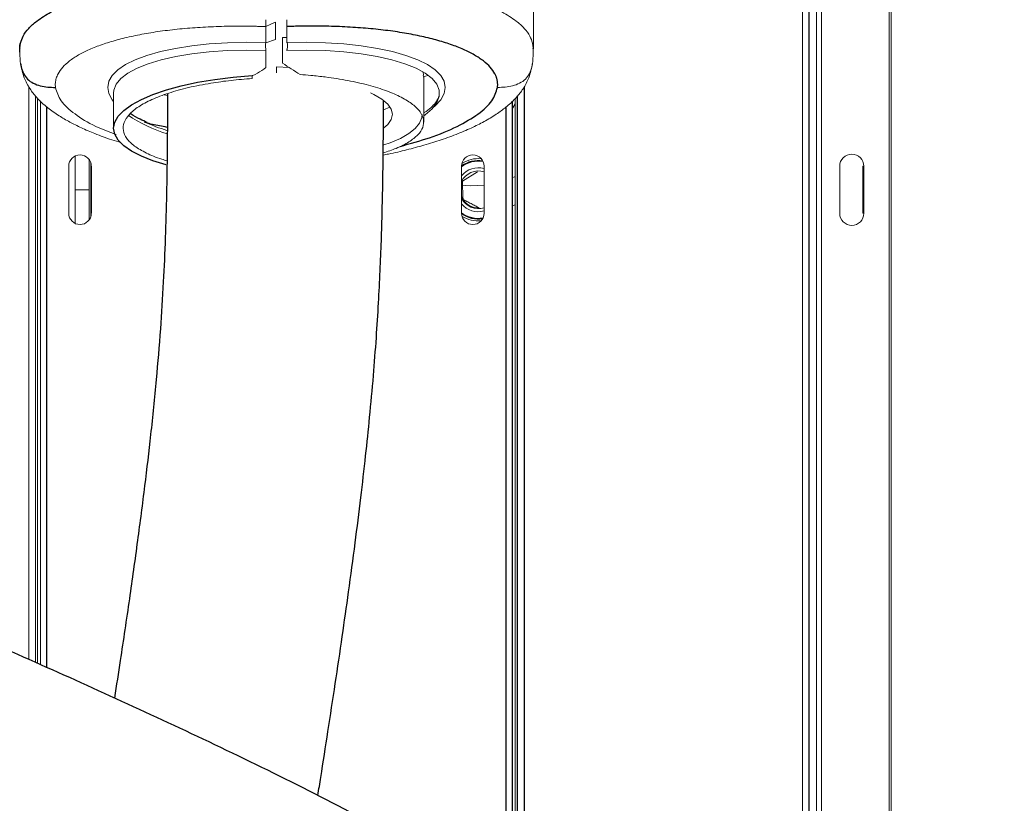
# Paper-space layout '_Bottom' of a CAD drawing. Header units: millimetres. Extents: x -1506 to 1507, y -634 to 605.
# Tile 23 of 33: x 1252 to 1409, y -98 to 27. Entities that reach past the tile are written whole.
import ezdxf

# ---------------------------------------------------------------- set-up
doc = ezdxf.new("R2010")
doc.units = ezdxf.units.MM

psp = doc.layouts.new('_Bottom')

# ---------------------------------------------------------------- linework, layer by layer
at = {"color": 144, "linetype": 'Continuous', "lineweight": 18}
for p, q in [((1376.66, -105), (1376.66, 105)), ((1378.89, -105), (1378.89, 105)), ((1379.66, 105), (1379.66, -105)), ((1390.49, -105), (1390.49, 105)), ((1390.82, 105), (1390.82, -105)), ((1333.68, 22.47), (1333.68, 63.07)), ((1292.54, 23.99), (1292.54, 26.75)), ((1291, 26.03), (1291.68, 26.38)), ((1291, 26.03), (1291, 23.5)), ((1291.68, 26.38), (1291.99, 26.54)), ((1294.35, 26.03), (1294.35, 23.5)), ((1290.99, 23.46), (1292.54, 23.99)), ((1293.64, 24.3), (1294.35, 24.31)), ((1293.64, 20.18), (1293.64, 24.3)), ((1291, 19.66), (1291, 22.24)), ((1333.64, 23.33), (1333.64, 21.93)), ((1292.68, 18.65), (1292.68, 19.61)), ((1292.68, 19.61), (1294.74, 19.49)), ((1288.77, 17.75), (1288.77, 18.22)), ((1316.83, 18.25), (1316.09, 18.03)), ((1316.18, 10.8), (1316.18, 18.12)), ((1253.12, -74.92), (1253.12, 16.5)), ((1254.18, 15.01), (1254.18, -75.39)), ((1254.53, -75.54), (1254.53, 14.61)), ((1255, -75.76), (1255, 14.17)), ((1266.68, 15.39), (1266.68, 9.82)), ((1274.72, 15.13), (1275.28, 15.06)), ((1330.8, 14.57), (1330.8, -114.02)), ((1310.78, 13.2), (1309.76, 12.77)), ((1260.51, 5.36), (1260.51, -5.36)), ((1262.75, 4.84), (1262.75, -4.84)), ((1259.51, 3.75), (1259.51, -3.75)), ((1263.02, 4.34), (1263.02, -4.34)), ((1263.12, -3.75), (1263.12, 3.75)), ((1322.21, 3.75), (1322.21, -3.75)), ((1325.81, -3.75), (1325.81, 3.75)), ((1382.59, -3.75), (1382.59, 3.75)), ((1386.27, 3.75), (1386.27, -3.75)), ((1386.46, 3.75), (1386.27, 3.75)), ((1386.46, 3.75), (1386.46, -3.75)), ((1322.35, 1.35), (1324.79, 2.88)), ((1330.8, 2.14), (1330.32, 1.93)), ((1262.75, 0), (1260.51, 0)), ((1322.21, 1.04), (1322.35, 1.35)), ((1330.8, -2.39), (1330.32, -2.55)), ((1386.46, -3.75), (1386.27, -3.75))]:
    psp.add_line(p, q, dxfattribs=at)
at = {"color": 7, "linetype": 'Continuous', "lineweight": 25}
for p, q in [((1377.64, 105), (1377.64, -105)), ((1251.71, 21.93), (1251.71, 22.88)), ((1332.2, 16.44), (1332.2, -114.88)), ((1331.15, -114.23), (1331.15, 14.97)), ((1255.98, 13.26), (1255.98, -76.2)), ((1329.35, -113.13), (1329.35, 13.22)), ((1330.32, 14.12), (1330.32, -113.73))]:
    psp.add_line(p, q, dxfattribs=at)
at = {"color": 144, "linetype": 'Continuous', "lineweight": 18, "flags": 128}
for points in [[(1266.68, 14.08), (1266.45, 14.37), (1265.91, 15.36), (1265.73, 16.34), (1265.91, 17.31), (1266.45, 18.24), (1267.35, 19.14), (1268.58, 19.97), (1270.14, 20.74), (1272, 21.43), (1274.14, 22.04), (1276.53, 22.55), (1279.14, 22.96), (1281.93, 23.27), (1284.86, 23.46), (1287.9, 23.54), (1291, 23.5)], [(1291, 22.24), (1287.9, 22.28), (1284.86, 22.2), (1281.93, 22), (1279.17, 21.69), (1276.59, 21.26), (1274.25, 20.73), (1272.18, 20.11), (1270.41, 19.39), (1268.96, 18.6), (1267.85, 17.74), (1267.1, 16.83), (1266.72, 15.88), (1266.68, 15.39)], [(1294.35, 23.5), (1297.45, 23.54), (1300.49, 23.46), (1303.43, 23.27), (1306.22, 22.96), (1308.82, 22.55), (1311.21, 22.04), (1313.35, 21.43), (1315.22, 20.74), (1316.77, 19.97), (1318.01, 19.14), (1318.9, 18.24), (1319.44, 17.31), (1319.62, 16.34), (1319.44, 15.36), (1318.9, 14.37), (1318.01, 13.39), (1317.64, 13.07)], [(1316.18, 11.79), (1316.4, 11.95), (1317.51, 12.92), (1318.25, 13.91), (1318.63, 14.9), (1318.63, 15.88), (1318.25, 16.83), (1317.51, 17.74), (1316.4, 18.6), (1314.95, 19.39), (1313.17, 20.11), (1311.1, 20.73), (1308.76, 21.26), (1306.19, 21.69), (1303.42, 22), (1300.49, 22.2), (1297.46, 22.28), (1294.35, 22.24)], [(1307.66, 15.49), (1308.24, 15.21), (1309.5, 14.47), (1310.43, 13.68), (1310.99, 12.86), (1311.18, 12.04), (1310.99, 11.22), (1310.43, 10.42), (1309.82, 9.89)], [(1330.8, 13.69), (1330.43, 13.09), (1330.32, 12.94)], [(1315.93, 12.02), (1315.88, 11.51), (1315.53, 10.63), (1314.84, 9.78), (1313.81, 8.96), (1312.46, 8.2), (1310.81, 7.5), (1309.82, 7.15)], [(1325.81, 0.75), (1323.58, 0.63), (1322.21, 0.71)], [(1322.46, -1.54), (1322.28, -1.2), (1322.21, -1.04)]]:
    psp.add_lwpolyline(points, dxfattribs=at)
at = {"color": 7, "linetype": 'Continuous', "lineweight": 25, "flags": 128}
psp.add_lwpolyline([(1275.07, 3.98), (1272.96, 4.63), (1271.1, 5.36), (1269.53, 6.16), (1268.3, 7.02), (1267.4, 7.93), (1266.86, 8.86), (1266.68, 9.82), (1266.86, 10.78), (1267.4, 11.74), (1268.3, 12.67), (1269.53, 13.57), (1271.1, 14.42), (1272.96, 15.22), (1275.1, 15.94), (1277.48, 16.59), (1280.08, 17.15), (1282.85, 17.61), (1285.76, 17.97), (1288.77, 18.22)], dxfattribs=at)
at = {"color": 144, "linetype": 'Continuous', "lineweight": 18}
for centre, radius, start, end in [((1291.07, 29.87), 3.45, 285.3507, 295.2333), ((1359.7, -94.19), 132.78, 121.3269, 122.0323), ((1282.23, 31.51), 23.65, 235.9465, 252.7094), ((1285.56, 42.71), 34.83, 246.529, 252.6708), ((1261.31, 3.75), 1.8, 360, 180), ((1324.01, 3.75), 1.8, 0, 180), ((1324.9, 0), 4.97, 84.7386, 121.9408), ((1384.52, 3.75), 1.93, 0, 180), ((1324.9, 0), 4.56, 80.5122, 126.1883), ((1324.9, 0), 3.5, 74.8763, 140.2659), ((1324.9, 0), 3, 72.2787, 153.7911), ((1324.9, 0), 3, 206.2089, 287.7213), ((1324.9, 0), 2.89, 212.1242, 272.1242), ((1324.9, 0), 3.5, 219.7341, 285.1237), ((1261.31, -3.75), 1.8, 180, 360), ((1324.9, 0), 4.56, 233.8117, 279.4878), ((1324.01, -3.75), 1.8, 180, 0), ((1324.9, 0), 4.97, 238.0592, 275.2614), ((1384.52, -3.75), 1.93, 180, 0)]:
    psp.add_arc(centre, radius, start, end, dxfattribs=at)
at = {"color": 7, "linetype": 'Continuous', "lineweight": 25}
for start, end in [(81.1299, 125.5495), (234.4505, 278.8701)]:
    psp.add_arc((1324.9, 0), 4.63, start, end, dxfattribs=at)
for points, knots in [([(1251.81, 23.41), (1251.93, 23.78), (1252.17, 24.58), (1253.06, 25.76), (1254.49, 27.05), (1256.61, 28.38), (1259.53, 29.68), (1262.71, 30.71), (1265.97, 31.53), (1268.65, 32.06), (1270.95, 32.43), (1272.76, 32.69), (1274.65, 32.91), (1277.06, 33.15), (1280.14, 33.38), (1283.74, 33.53), (1287.4, 33.58), (1289.78, 33.53), (1291, 33.5)], [0, 0, 0, 0, 0.0618144, 0.1319569, 0.201534, 0.2933963, 0.3842605, 0.4741299, 0.5410445, 0.6094972, 0.6443118, 0.6795116, 0.7150967, 0.7510673, 0.8131786, 0.8800437, 0.9384234, 1, 1, 1, 1]), ([(1327.96, 16.31), (1327.97, 16.38), (1327.98, 16.5), (1327.99, 16.69), (1327.99, 16.87), (1327.98, 17.05), (1327.96, 17.24), (1327.93, 17.42), (1327.89, 17.6), (1327.84, 17.78), (1327.78, 17.97), (1327.71, 18.15), (1327.63, 18.33), (1327.4, 18.8), (1326.86, 19.56), (1325.76, 20.56), (1324.33, 21.51), (1322.58, 22.39), (1320.53, 23.19), (1318.18, 23.91), (1315.58, 24.54), (1312.76, 25.07), (1309.73, 25.5), (1306.52, 25.81), (1303.18, 26.02), (1300.52, 26.1), (1298.64, 26.11), (1297.57, 26.1), (1296.5, 26.09), (1295.43, 26.07), (1294.71, 26.04), (1294.35, 26.03)], [0, 0, 0, 0, 0.010757, 0.021499, 0.032229, 0.042951, 0.053666, 0.064379, 0.075091, 0.085808, 0.096531, 0.107263, 0.118008, 0.128768, 0.193337, 0.257895, 0.322127, 0.386298, 0.450917, 0.515379, 0.579727, 0.64409, 0.708439, 0.772787, 0.837323, 0.901916, 0.921581, 0.941204, 0.960802, 0.980395, 1, 1, 1, 1]), ([(1251.73, 22.52), (1251.71, 22.77), (1251.68, 23.06), (1251.79, 23.35), (1251.81, 23.41)], [0, 0, 0, 0, 0.815114, 1, 1, 1, 1]), ([(1251.87, 20.11), (1251.87, 19.94), (1251.9, 19.4), (1252.25, 18.54), (1252.89, 17.61), (1253.85, 16.95), (1255.35, 16.41), (1256.58, 16.35), (1257.39, 16.31)], [0, 0, 0, 0, 0.067485, 0.224526, 0.374289, 0.524062, 0.681122, 1, 1, 1, 1]), ([(1312.41, 6.92), (1314.01, 7.37), (1317.45, 8.31), (1321.66, 10.08), (1325.03, 12.07), (1327.3, 14.18), (1327.74, 15.6), (1327.96, 16.31)], [0, 0, 0, 0, 0.180822, 0.386215, 0.59033, 0.795403, 1, 1, 1, 1]), ([(1275.28, 15.35), (1275.28, 14.64), (1275.27, 11.51), (1275.23, 6.15), (1275.13, -0.8), (1274.93, -7.76), (1274.61, -14.93), (1274.14, -22.46), (1273.47, -30.57), (1272.62, -38.89), (1271.61, -47.44), (1270.47, -56.18), (1269.17, -65.47), (1267.93, -73.84), (1267.12, -79.08), (1266.81, -81.08)], [0, 0, 0, 0, 0.019031, 0.083883, 0.149341, 0.217524, 0.288831, 0.365994, 0.450516, 0.54385, 0.631113, 0.725429, 0.826502, 0.934035, 1, 1, 1, 1]), ([(1299.28, -96.62), (1299.44, -95.66), (1299.98, -92.27), (1300.91, -86.33), (1302.06, -78.83), (1303.16, -71.41), (1304.22, -63.93), (1305.22, -56.55), (1306.13, -49.31), (1306.9, -42.63), (1307.58, -36.14), (1308.15, -29.87), (1308.62, -23.79), (1308.97, -18.22), (1309.23, -13.06), (1309.42, -8.16), (1309.57, -3.18), (1309.67, 2.04), (1309.73, 7.58), (1309.76, 11.62), (1309.77, 13.85), (1309.77, 14.13)], [0, 0, 0, 0, 0.027737, 0.097806, 0.170237, 0.241595, 0.308433, 0.381581, 0.448862, 0.510516, 0.566785, 0.627361, 0.681872, 0.731163, 0.775959, 0.81735, 0.858048, 0.902884, 0.947828, 0.993331, 1, 1, 1, 1]), ([(1272.05, 10.73), (1271.67, 10.9), (1270.71, 11.33), (1269.81, 11.81), (1269.39, 12.11), (1269.34, 12.15)], [0, 0, 0, 0, 0.373886, 0.928888, 1, 1, 1, 1]), ([(1275.25, 9.95), (1275.13, 9.97), (1274.21, 10.14), (1273, 10.39), (1271.94, 10.64), (1271.62, 10.71)], [0, 0, 0, 0, 0.098151, 0.726217, 1, 1, 1, 1]), ([(1261.03, -116.4), (1260.88, -117.31), (1260.43, -119.94), (1259.72, -124.07), (1258.94, -128.58), (1258.26, -132.5), (1257.62, -136.15), (1256.89, -140.37), (1255.97, -145.59), (1254.84, -151.98), (1253.63, -158.78), (1252.35, -165.94), (1251.01, -173.41), (1249.54, -181.53), (1247.96, -190.32), (1246.27, -199.65), (1244.55, -209.18), (1242.85, -218.56), (1241.09, -228.3), (1239.29, -238.28), (1237.47, -248.41), (1235.77, -257.88), (1234.21, -266.66), (1232.88, -274.15), (1231.76, -280.46), (1230.86, -285.63), (1230.04, -290.25), (1229.35, -294.25), (1228.77, -297.58), (1228.27, -300.44), (1227.78, -303.24), (1227.24, -306.42), (1226.58, -310.25), (1225.81, -314.73), (1224.93, -319.88), (1223.95, -325.67), (1222.87, -332.1), (1221.73, -338.92), (1220.58, -345.88), (1219.1, -354.91), (1217.35, -365.8), (1215.29, -378.93), (1213.29, -392.02), (1211.37, -405), (1209.59, -417.43), (1208.2, -427.57), (1207.13, -435.65), (1206.34, -441.77), (1205.58, -447.82), (1204.85, -453.8), (1204.16, -459.62), (1203.59, -464.58), (1203.14, -468.6), (1202.81, -471.66), (1202.52, -474.4), (1202.27, -476.8), (1202.04, -478.98), (1201.82, -481.18), (1201.58, -483.65), (1201.3, -486.56), (1200.98, -489.94), (1200.63, -493.78), (1200.28, -497.95), (1199.92, -502.31), (1199.58, -506.73), (1199.05, -514.17), (1198.44, -524.54), (1198.03, -534.85), (1197.86, -542.41), (1197.81, -547.22), (1197.8, -551.61), (1197.84, -555.05), (1197.89, -557.65), (1197.93, -559.56), (1197.98, -561.24), (1198.03, -562.71), (1198.08, -563.98), (1198.13, -565.06), (1198.18, -566.1), (1198.24, -567.34), (1198.33, -568.95), (1198.46, -570.96), (1198.62, -573.25), (1198.82, -575.69), (1199.06, -578.18), (1199.37, -581.14), (1199.79, -584.51), (1200.33, -588.13), (1200.91, -591.48), (1201.53, -594.61), (1202.21, -597.63), (1202.97, -600.56), (1203.65, -602.86), (1204.17, -604.5), (1204.52, -605.52), (1204.85, -606.45), (1205.19, -607.37), (1205.59, -608.43), (1206.1, -609.68), (1206.72, -611.13), (1207.43, -612.64), (1208.16, -614.1), (1208.85, -615.37), (1209.88, -617.14), (1211.46, -619.6), (1213.81, -622.65), (1216.58, -625.54), (1219.57, -628.02), (1222.76, -630.12), (1226.3, -631.88), (1229.59, -633.02), (1232.61, -633.72), (1235.18, -634.1), (1238.04, -634.28), (1240.81, -634.22), (1243.6, -633.94), (1245.89, -633.54), (1247.81, -633.1), (1249.23, -632.71), (1250.48, -632.33), (1251.56, -631.97), (1252.56, -631.6), (1253.6, -631.2), (1254.85, -630.69), (1256.37, -630.01), (1258.07, -629.19), (1259.81, -628.27), (1261.5, -627.31), (1263.75, -625.96), (1266.49, -624.16), (1269.64, -621.88), (1272.61, -619.56), (1275.69, -616.99), (1278.88, -614.16), (1282.2, -611.04), (1285.46, -607.82), (1288.53, -604.65), (1291.57, -601.38), (1294.74, -597.87), (1298.37, -593.71), (1302.06, -589.35), (1305.72, -584.88), (1309.28, -580.43), (1312.95, -575.73), (1316.52, -571.06), (1319.78, -566.7), (1322.67, -562.78), (1325.12, -559.4), (1327.14, -556.58), (1328.77, -554.3), (1330.12, -552.38), (1331.34, -550.64), (1332.57, -548.87), (1334.49, -546.1), (1337.21, -542.14), (1340.77, -536.87), (1344.62, -531.07), (1348.68, -524.85), (1352.92, -518.22), (1358.24, -509.75), (1364.69, -499.22), (1372.27, -486.4), (1379.46, -473.76), (1386.29, -461.28), (1392.78, -448.94), (1399.52, -435.52), (1406.3, -421.19), (1413.01, -405.88), (1419.38, -389.92), (1424.01, -376.84), (1427.18, -366.96), (1429.13, -360.48), (1430.96, -353.94), (1432.67, -347.37), (1434.19, -340.93), (1435.5, -334.86), (1436.65, -328.91), (1437.63, -323.23), (1438.43, -317.94), (1439, -313.6), (1439.42, -310), (1439.72, -307.08), (1439.96, -304.43), (1440.18, -301.76), (1440.4, -298.6), (1440.6, -294.91), (1440.77, -290.25), (1440.84, -284.52), (1440.72, -277.66), (1440.31, -270.08), (1439.53, -261.82), (1438.28, -253.05), (1436.55, -244.15), (1434.18, -234.63), (1431.12, -224.86), (1427.29, -214.95), (1423.09, -205.8), (1418.6, -197.37), (1413.92, -189.62), (1409.11, -182.49), (1404.25, -175.95), (1398.88, -169.33), (1392.85, -162.53), (1385.88, -155.4), (1378.41, -148.41), (1370.18, -141.45), (1362.07, -134.98), (1352.3, -127.79), (1340.84, -120.07), (1327.52, -111.89), (1313.41, -103.93), (1298.71, -96.24), (1283.77, -88.92), (1268.83, -81.95), (1254, -75.28), (1239.3, -68.82), (1226.01, -63.03), (1214.12, -57.82), (1203.55, -53.12), (1193.21, -48.41), (1183.11, -43.65), (1173.32, -38.84), (1165.93, -34.99), (1160.66, -32.12), (1158.36, -30.85), (1157.25, -30.22), (1157.23, -30.2)], [0, 0, 0, 0, 0.001859, 0.005375, 0.008468, 0.011118, 0.013431, 0.015984, 0.019813, 0.024213, 0.029208, 0.03395, 0.039157, 0.044842, 0.051021, 0.057711, 0.064637, 0.071351, 0.077832, 0.085624, 0.092994, 0.099918, 0.106376, 0.11235, 0.116536, 0.120421, 0.123882, 0.126875, 0.129397, 0.131442, 0.133344, 0.135745, 0.138649, 0.142061, 0.145984, 0.150422, 0.15538, 0.160802, 0.166245, 0.171617, 0.181954, 0.191993, 0.203022, 0.213634, 0.223862, 0.233986, 0.239266, 0.244528, 0.249771, 0.254994, 0.260197, 0.265192, 0.268245, 0.271011, 0.27349, 0.275682, 0.277589, 0.279475, 0.281735, 0.284374, 0.287542, 0.291122, 0.295111, 0.299306, 0.303549, 0.307837, 0.32097, 0.334484, 0.33989, 0.345306, 0.35025, 0.354593, 0.357046, 0.359259, 0.361235, 0.362973, 0.364475, 0.365743, 0.366816, 0.368197, 0.370139, 0.372584, 0.375484, 0.378521, 0.381636, 0.384826, 0.389853, 0.394798, 0.399388, 0.403657, 0.407912, 0.41223, 0.41636, 0.418078, 0.419644, 0.421058, 0.422355, 0.423938, 0.42592, 0.428151, 0.43071, 0.433128, 0.435221, 0.436989, 0.441931, 0.447568, 0.453077, 0.458097, 0.462835, 0.46769, 0.472904, 0.475772, 0.47873, 0.481802, 0.485128, 0.488733, 0.492591, 0.494787, 0.496734, 0.498434, 0.499888, 0.501106, 0.502456, 0.504116, 0.506301, 0.508771, 0.511191, 0.513527, 0.515781, 0.520517, 0.524854, 0.528916, 0.532781, 0.537419, 0.541774, 0.546031, 0.550226, 0.553723, 0.557739, 0.56228, 0.567351, 0.571375, 0.575683, 0.580245, 0.584537, 0.588376, 0.59176, 0.594685, 0.596961, 0.59885, 0.60035, 0.601675, 0.603113, 0.604667, 0.608375, 0.61258, 0.617062, 0.621773, 0.626708, 0.631861, 0.64038, 0.64938, 0.65881, 0.666364, 0.674549, 0.683327, 0.692594, 0.702225, 0.712122, 0.722209, 0.726063, 0.72993, 0.733806, 0.737688, 0.74155, 0.7451, 0.748263, 0.751873, 0.754884, 0.757325, 0.759266, 0.760998, 0.762262, 0.763729, 0.7655, 0.767566, 0.769916, 0.773306, 0.777113, 0.78131, 0.785868, 0.790762, 0.7958, 0.800594, 0.806583, 0.812195, 0.817465, 0.822423, 0.827094, 0.831496, 0.835646, 0.839556, 0.844462, 0.849407, 0.854484, 0.8597, 0.865044, 0.870543, 0.878194, 0.886161, 0.894462, 0.903098, 0.911886, 0.920631, 0.929505, 0.93853, 0.947731, 0.95484, 0.962087, 0.969492, 0.977126, 0.985088, 0.993416, 0.996643, 0.99993, 1, 1, 1, 1]), ([(1157.23, -69.3), (1158.4, -69.89), (1161.61, -71.53), (1167.05, -74.18), (1173.46, -77.24), (1179.9, -80.24), (1186.36, -83.19), (1192.86, -86.11), (1199.57, -89.09), (1206.79, -92.26), (1214.71, -95.72), (1223.37, -99.5), (1232.76, -103.61), (1242.84, -108.08), (1253.78, -113.01), (1265.55, -118.46), (1278.01, -124.48), (1290.54, -130.86), (1302.68, -137.44), (1314.06, -144.05), (1324.55, -150.64), (1334.16, -157.17), (1342.93, -163.64), (1350.94, -170.1), (1357.62, -176.13), (1363.93, -182.23), (1369.73, -188.4), (1375.02, -194.59), (1379.93, -200.99), (1384.53, -207.68), (1388.94, -214.98), (1392.78, -222.36), (1396.07, -229.79), (1398.85, -237.21), (1401.3, -245.2), (1403.34, -253.72), (1404.81, -262.23), (1405.72, -270.32), (1406.2, -277.61), (1406.34, -284.19), (1406.27, -289.98), (1406.06, -294.91), (1405.8, -298.88), (1405.54, -302.08), (1405.27, -304.87), (1404.95, -307.82), (1404.52, -311.28), (1403.94, -315.32), (1403.19, -320.02), (1402.22, -325.35), (1400.97, -331.44), (1399.43, -338.07), (1397.66, -344.96), (1395.71, -351.85), (1392.4, -362.68), (1387.34, -377.2), (1380.8, -393.49), (1374.56, -407.59), (1368.84, -419.68), (1363.17, -431.06), (1357.64, -441.66), (1352.32, -451.51), (1347.18, -460.73), (1341.57, -470.53), (1335.49, -480.82), (1329.02, -491.42), (1322.88, -501.19), (1317.61, -509.35), (1313.17, -516.07), (1309.58, -521.42), (1306.35, -526.14), (1303.98, -529.56), (1302.32, -531.93), (1301.12, -533.63), (1299.73, -535.6), (1298.04, -537.96), (1296.05, -540.72), (1293.78, -543.83), (1291.22, -547.29), (1288.39, -551.06), (1285.35, -555.03), (1282.25, -558.99), (1279.26, -562.73), (1276.49, -566.12), (1273.94, -569.18), (1271.33, -572.23), (1268.73, -575.2), (1266.2, -578), (1263.98, -580.39), (1261.64, -582.83), (1259.13, -585.35), (1256.38, -587.98), (1253.66, -590.43), (1251.16, -592.54), (1248.85, -594.34), (1246.74, -595.86), (1244.7, -597.18), (1243.18, -598.04), (1242.12, -598.58), (1241.47, -598.88), (1240.94, -599.11), (1240.52, -599.27), (1240.16, -599.4), (1239.85, -599.5), (1239.52, -599.6), (1239.23, -599.67), (1238.99, -599.72), (1238.85, -599.74), (1238.79, -599.75), (1238.82, -599.76), (1239, -599.78), (1239.28, -599.84), (1239.61, -599.95), (1239.89, -600.08), (1240.13, -600.23), (1240.22, -600.3), (1240.17, -600.27), (1239.93, -600), (1239.62, -599.59), (1239.36, -599.19), (1239.16, -598.87), (1238.93, -598.47), (1238.65, -597.93), (1238.35, -597.32), (1238.07, -596.7), (1237.84, -596.15), (1237.65, -595.67), (1237.48, -595.23), (1237.28, -594.69), (1237.02, -593.94), (1236.68, -592.89), (1236.32, -591.65), (1235.94, -590.25), (1235.57, -588.74), (1235.2, -587.04), (1234.82, -585.1), (1234.42, -582.82), (1234.04, -580.28), (1233.73, -577.86), (1233.48, -575.66), (1233.29, -573.77), (1233.12, -571.86), (1232.97, -569.99), (1232.85, -568.22), (1232.76, -566.69), (1232.69, -565.46), (1232.64, -564.51), (1232.6, -563.68), (1232.57, -562.84), (1232.52, -561.66), (1232.46, -560.05), (1232.4, -557.93), (1232.35, -555.43), (1232.31, -552.53), (1232.3, -549.2), (1232.34, -543.32), (1232.53, -534.86), (1233.03, -523.76), (1233.73, -512.51), (1234.42, -503.53), (1234.98, -497.08), (1235.31, -493.36), (1235.62, -490.03), (1235.9, -487.11), (1236.15, -484.6), (1236.39, -482.21), (1236.66, -479.63), (1236.98, -476.56), (1237.37, -472.99), (1237.85, -468.61), (1238.44, -463.5), (1239.12, -457.78), (1239.83, -451.91), (1240.58, -445.97), (1241.36, -439.94), (1242.43, -431.91), (1243.82, -421.75), (1245.62, -409.22), (1247.56, -396.12), (1249.68, -382.31), (1251.47, -370.96), (1252.85, -362.37), (1253.76, -356.76), (1254.69, -351.06), (1255.65, -345.28), (1256.6, -339.55), (1257.57, -333.78), (1258.51, -328.18), (1259.42, -322.86), (1260.22, -318.16), (1260.89, -314.25), (1261.44, -311.08), (1261.87, -308.57), (1262.26, -306.37), (1262.64, -304.16), (1263.07, -301.68), (1263.61, -298.61), (1264.25, -294.91), (1265.02, -290.53), (1265.87, -285.69), (1266.94, -279.63), (1268.25, -272.27), (1269.81, -263.5), (1271.51, -254.05), (1273.33, -243.92), (1275.1, -234.09), (1276.8, -224.68), (1278.41, -215.78), (1280.05, -206.72), (1281.66, -197.81), (1283.19, -189.36), (1284.68, -181.1), (1286.11, -173.09), (1287.49, -165.39), (1288.72, -158.47), (1289.71, -152.88), (1290.49, -148.48), (1291.08, -145.11), (1291.62, -142.04), (1292.14, -139.03), (1292.7, -135.85), (1293.09, -133.6), (1293.29, -132.42)], [0, 0, 0, 0, 0.003044, 0.008401, 0.01352, 0.018535, 0.023453, 0.028178, 0.032886, 0.037944, 0.043392, 0.049214, 0.055392, 0.061909, 0.068748, 0.076237, 0.084038, 0.091985, 0.099538, 0.106665, 0.113388, 0.11957, 0.125411, 0.130933, 0.136176, 0.141124, 0.145803, 0.150564, 0.154981, 0.159652, 0.164602, 0.16987, 0.174344, 0.179083, 0.184124, 0.18951, 0.195132, 0.200074, 0.204628, 0.208747, 0.212384, 0.215492, 0.21803, 0.219869, 0.221534, 0.223326, 0.225454, 0.228112, 0.231014, 0.234406, 0.238321, 0.242731, 0.247232, 0.251743, 0.256257, 0.268621, 0.280786, 0.289411, 0.297771, 0.305769, 0.313314, 0.320335, 0.327006, 0.3335, 0.342101, 0.350281, 0.358003, 0.365242, 0.370096, 0.374676, 0.378758, 0.382262, 0.383646, 0.385045, 0.386812, 0.388965, 0.391504, 0.394427, 0.397732, 0.401415, 0.405472, 0.409711, 0.413722, 0.417492, 0.421022, 0.424314, 0.428456, 0.432158, 0.435426, 0.438468, 0.442938, 0.447501, 0.452328, 0.457499, 0.461804, 0.466421, 0.471474, 0.476967, 0.47933, 0.481563, 0.483521, 0.485203, 0.486716, 0.488559, 0.490792, 0.493697, 0.49664, 0.499364, 0.501869, 0.504153, 0.508754, 0.513006, 0.516969, 0.520864, 0.525277, 0.529892, 0.534766, 0.539808, 0.544847, 0.546843, 0.548695, 0.550821, 0.553393, 0.556394, 0.558638, 0.560584, 0.562231, 0.563576, 0.564706, 0.567108, 0.569919, 0.573145, 0.576546, 0.579909, 0.583233, 0.58719, 0.591422, 0.595945, 0.600616, 0.603706, 0.606731, 0.609691, 0.612585, 0.615296, 0.617571, 0.619307, 0.620642, 0.621655, 0.622797, 0.62414, 0.626511, 0.629331, 0.632604, 0.636334, 0.640526, 0.645184, 0.658154, 0.670832, 0.683194, 0.695216, 0.699481, 0.703317, 0.706715, 0.709671, 0.712184, 0.714263, 0.716818, 0.719834, 0.723314, 0.727257, 0.732541, 0.738033, 0.743548, 0.749085, 0.754642, 0.760218, 0.771106, 0.782118, 0.793562, 0.805463, 0.817805, 0.822437, 0.827123, 0.831863, 0.836656, 0.841472, 0.845996, 0.850837, 0.85515, 0.85894, 0.862211, 0.864581, 0.866583, 0.868219, 0.869877, 0.871844, 0.87412, 0.877195, 0.880691, 0.884547, 0.888666, 0.894996, 0.901835, 0.909166, 0.916966, 0.925212, 0.931722, 0.938457, 0.945399, 0.952183, 0.95848, 0.964302, 0.970575, 0.976232, 0.981295, 0.985784, 0.988469, 0.990914, 0.993124, 0.995147, 0.997453, 1, 1, 1, 1])]:
    psp.add_open_spline(points, degree=3, knots=knots, dxfattribs=at)
at = {"color": 144, "linetype": 'Continuous', "lineweight": 18}
for points, knots in [([(1294.35, 33.5), (1295.57, 33.53), (1297.95, 33.58), (1301.19, 33.53), (1304.01, 33.43), (1306.45, 33.29), (1309.33, 33.06), (1312.6, 32.7), (1316.15, 32.17), (1319.38, 31.53), (1322.64, 30.71), (1325.82, 29.68), (1328.74, 28.38), (1330.87, 27.05), (1332.3, 25.76), (1333.18, 24.58), (1333.43, 23.78), (1333.54, 23.41)], [0, 0, 0, 0, 0.061576, 0.119956, 0.165073, 0.208075, 0.248964, 0.320494, 0.390486, 0.458941, 0.52586, 0.61573, 0.706596, 0.79846, 0.868038, 0.938183, 1, 1, 1, 1]), ([(1291, 26.03), (1291, 26.11), (1291, 26.25), (1291, 26.47), (1291, 26.68), (1291, 26.89), (1291, 27.05), (1291, 27.13)], [0, 0, 0, 0, 0.270827, 0.499597, 0.675072, 0.842185, 1, 1, 1, 1]), ([(1294.35, 27.13), (1294.35, 27.09), (1294.35, 27.01), (1294.35, 26.9), (1294.35, 26.79), (1294.35, 26.69), (1294.35, 26.59), (1294.35, 26.44), (1294.35, 26.25), (1294.35, 26.11), (1294.35, 26.03)], [0, 0, 0, 0, 0.077496, 0.157397, 0.239611, 0.324027, 0.410519, 0.498959, 0.728366, 1, 1, 1, 1]), ([(1291, 26.03), (1290.8, 26.03), (1290.41, 26.05), (1289.81, 26.07), (1289.21, 26.08), (1288.61, 26.09), (1288.02, 26.1), (1287.42, 26.11), (1286.83, 26.11), (1286.24, 26.11), (1284.68, 26.09), (1282.18, 26.02), (1278.83, 25.81), (1275.63, 25.5), (1272.6, 25.07), (1269.77, 24.54), (1267.17, 23.91), (1264.83, 23.19), (1262.77, 22.39), (1261.02, 21.51), (1259.59, 20.57), (1258.5, 19.56), (1257.92, 18.74), (1257.64, 18.15), (1257.51, 17.79), (1257.42, 17.42), (1257.37, 17.06), (1257.36, 16.69), (1257.38, 16.44), (1257.39, 16.31)], [0, 0, 0, 0, 0.010893, 0.021781, 0.032665, 0.043549, 0.054437, 0.065332, 0.076236, 0.087154, 0.098087, 0.162666, 0.227216, 0.291551, 0.355913, 0.420263, 0.484624, 0.549073, 0.613706, 0.677863, 0.742109, 0.806653, 0.871236, 0.892737, 0.914189, 0.935617, 0.957045, 0.978498, 1, 1, 1, 1]), ([(1251.79, 23.41), (1251.74, 22.87), (1251.64, 21.77), (1251.76, 20.66), (1251.81, 20.1)], [0, 0, 0, 0, 0.4986073, 1, 1, 1, 1]), ([(1290.99, 22.36), (1290.97, 22.47), (1290.96, 22.58), (1290.93, 22.8), (1290.93, 22.91), (1290.93, 23.21), (1290.95, 23.37), (1290.99, 23.46)], [0, 0, 0, 0, 0.25, 0.25, 0.5, 0.5, 1, 1, 1, 1]), ([(1294.36, 23.46), (1294.4, 23.37), (1294.43, 23.21), (1294.43, 22.81), (1294.4, 22.58), (1294.36, 22.36)], [0, 0, 0, 0, 0.5, 0.5, 1, 1, 1, 1]), ([(1333.54, 20.1), (1333.6, 20.66), (1333.71, 21.77), (1333.61, 22.87), (1333.56, 23.41)], [0, 0, 0, 0, 0.501393, 1, 1, 1, 1]), ([(1333.54, 23.41), (1333.56, 23.35), (1333.68, 23.07), (1333.65, 22.77), (1333.62, 22.52)], [0, 0, 0, 0, 0.185237, 1, 1, 1, 1]), ([(1251.81, 20.1), (1251.97, 19.35), (1252.27, 17.95), (1253.23, 16.16), (1254.5, 14.52), (1256.01, 13.14), (1257.84, 11.85), (1259.64, 10.8), (1261.54, 9.86), (1263.77, 8.9), (1265.89, 8.11), (1267.37, 7.66), (1267.86, 7.51)], [0, 0, 0, 0, 0.120785, 0.225185, 0.314452, 0.443424, 0.552168, 0.644116, 0.735015, 0.832443, 0.943914, 1, 1, 1, 1]), ([(1290.66, 19.24), (1290.74, 19.29), (1290.82, 19.35), (1290.91, 19.45), (1290.94, 19.49), (1290.99, 19.57), (1291, 19.61), (1291, 19.66)], [0, 0, 0, 0, 0.5, 0.5, 0.75, 0.75, 1, 1, 1, 1]), ([(1309.7, 5.54), (1309.99, 5.59), (1311.3, 5.83), (1313.47, 6.36), (1316.29, 7.11), (1319.05, 7.97), (1321.67, 8.93), (1324.03, 9.95), (1326.13, 11.02), (1327.94, 12.13), (1329.6, 13.37), (1330.93, 14.62), (1332.13, 16.16), (1333.08, 17.95), (1333.38, 19.35), (1333.54, 20.1)], [0, 0, 0, 0, 0.022267, 0.099892, 0.177872, 0.26008, 0.34746, 0.432009, 0.510225, 0.594022, 0.667929, 0.753507, 0.823482, 0.905319, 1, 1, 1, 1]), ([(1327.96, 16.31), (1328.78, 16.35), (1330, 16.41), (1331.5, 16.95), (1332.46, 17.61), (1333.1, 18.54), (1333.45, 19.4), (1333.48, 19.94), (1333.49, 20.11)], [0, 0, 0, 0, 0.318878, 0.475938, 0.625711, 0.775474, 0.932515, 1, 1, 1, 1]), ([(1275.2, 4.64), (1274.92, 4.71), (1273.63, 5.06), (1271.83, 5.85), (1269.92, 6.96), (1268.67, 8.18), (1268.12, 9.45), (1268.24, 10.75), (1269.08, 12.03), (1270.57, 13.27), (1272.7, 14.41), (1275.39, 15.44), (1278.58, 16.33), (1281.97, 16.99), (1285.39, 17.48), (1287.64, 17.66), (1288.77, 17.75)], [0, 0, 0, 0, 0.02096, 0.098282, 0.175607, 0.252932, 0.330222, 0.407512, 0.484802, 0.562092, 0.639373, 0.716654, 0.793931, 0.871208, 0.935604, 1, 1, 1, 1]), ([(1309.71, 5.88), (1310.43, 6.12), (1312.03, 6.64), (1313.9, 7.62), (1315.34, 8.75), (1316.13, 9.95), (1316.25, 11.19), (1315.71, 12.43), (1314.51, 13.63), (1312.7, 14.77), (1310.31, 15.8), (1307.43, 16.71), (1304.12, 17.45), (1300.97, 17.95), (1298.38, 18.23), (1297.02, 18.34), (1296.44, 18.38)], [0, 0, 0, 0, 0.06285, 0.140673, 0.218485, 0.296297, 0.374109, 0.45192, 0.529637, 0.607353, 0.685161, 0.762969, 0.840794, 0.918619, 0.965463, 1, 1, 1, 1]), ([(1316.06, 18.69), (1316.1, 18.63), (1316.19, 18.46), (1316.14, 18.29), (1316.11, 18.17)], [0, 0, 0, 0, 0.331282, 1, 1, 1, 1]), ([(1257.39, 16.31), (1257.61, 15.6), (1258.05, 14.18), (1260.35, 12.08), (1263.31, 10.24), (1265.95, 9.23), (1267.06, 8.8)], [0, 0, 0, 0, 0.268256, 0.537135, 0.80476, 1, 1, 1, 1]), ([(1318.65, 15.42), (1318.66, 15.34), (1318.69, 15.07), (1318.51, 14.57), (1318.09, 13.87), (1317.33, 13.1), (1316.68, 12.55), (1316.21, 12.27), (1316.18, 12.25)], [0, 0, 0, 0, 0.1000082, 0.3262777, 0.5385019, 0.7638471, 0.985402, 1, 1, 1, 1]), ([(1322.46, -1.54), (1322.45, -1.31), (1322.44, -1.08), (1322.42, -0.59), (1322.41, -0.35), (1322.39, 0.16), (1322.38, 0.41), (1322.37, 0.89), (1322.36, 1.13), (1322.35, 1.35)], [0, 0, 0, 0, 0.25, 0.25, 0.5, 0.5, 0.75, 0.75, 1, 1, 1, 1]), ([(1322.46, -1.54), (1322.65, -1.64), (1322.86, -1.75), (1323.18, -1.92), (1323.28, -1.97), (1323.5, -2.09), (1323.62, -2.15), (1323.95, -2.33), (1324.17, -2.44), (1324.6, -2.67), (1324.81, -2.78), (1325.01, -2.88)], [0, 0, 0, 0, 0.25, 0.25, 0.375, 0.375, 0.5, 0.5, 0.75, 0.75, 1, 1, 1, 1])]:
    psp.add_open_spline(points, degree=3, knots=knots, dxfattribs=at)
for points in [[(1291, 23.5), (1291, 23.49), (1291, 23.48), (1290.99, 23.46)], [(1290.99, 22.36), (1291, 22.32), (1291, 22.28), (1291, 22.24)], [(1294.36, 23.46), (1294.35, 23.48), (1294.35, 23.49), (1294.35, 23.5)], [(1294.35, 22.24), (1294.35, 22.28), (1294.35, 22.32), (1294.36, 22.36)], [(1296.44, 18.38), (1295.51, 18.99), (1294.58, 19.6), (1293.64, 20.18)], [(1288.77, 18.22), (1288.95, 18.23), (1289.12, 18.28), (1289.27, 18.38)]]:
    psp.add_open_spline(points, degree=3, dxfattribs=at)

doc.saveas('drawing.dxf')
